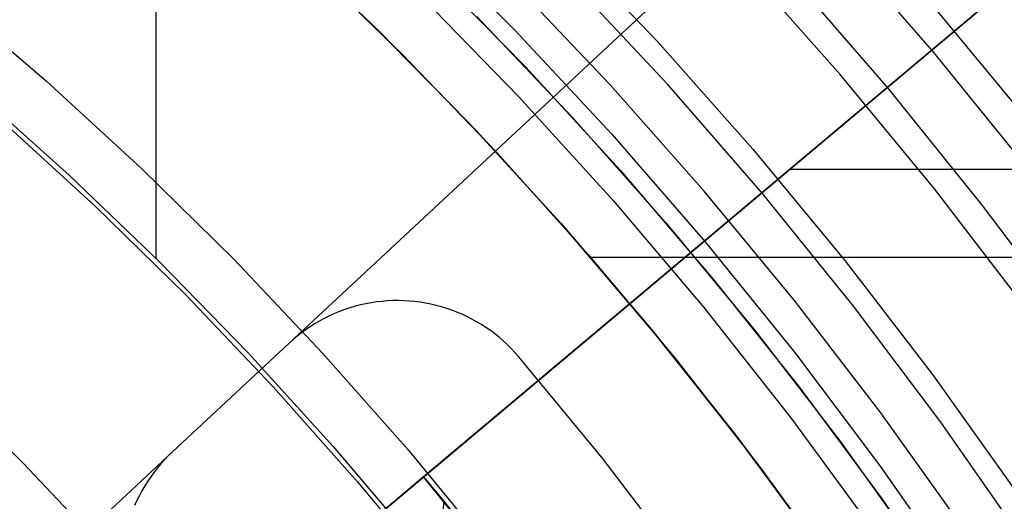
# Model space of a CAD drawing. Header units: millimetres. Extents: x 8926 to 10090, y -5004 to -3986.
# Tile 130 of 256: x 9522.12 to 9528.3, y -4338.67 to -4335.65. Entities that reach past the tile are written whole.
import ezdxf

# ---------------------------------------------------------------- set-up
doc = ezdxf.new("R2010")
doc.units = ezdxf.units.MM
for name, color, linetype in [('1', 7, 'Continuous'), ('COLOR EXT', 7, 'Continuous'), ('luz', 7, 'Continuous'), ('PLASTICO NEGRO', 7, 'Continuous')]:
    doc.layers.add(name, color=color, linetype=linetype)
doc.layers.add('BLANCO METALICO', color=7, linetype='Continuous', true_color=0xededed)

msp = doc.modelspace()

# ---------------------------------------------------------------- linework, layer by layer
at = {"layer": '1', "color": 250, "true_color": 0x111111}
for p, q in [((9524.5964, -4335.0819, 98.1904), (9525.2284, -4335.7141, 98.1904)), ((9527.8531, -4335.8438, 98.6312), (9527.224, -4335.12, 98.6312)), ((9526.1874, -4336.0534, 46.0441), (9525.5666, -4335.3875, 46.0441)), ((9526.9529, -4335.3625, 45.7922), (9527.572, -4336.0787, 45.7922)), ((9525.2284, -4335.7141, 98.1904), (9525.838, -4336.3679, 98.1904)), ((9528.4566, -4336.5892, 98.6312), (9527.8531, -4335.8438, 98.6312)), ((9526.7846, -4336.7405, 46.0441), (9526.1874, -4336.0534, 46.0441)), ((9527.572, -4336.0787, 45.7922), (9528.1666, -4336.8154, 45.7922)), ((9525.838, -4336.3679, 98.1904), (9526.4244, -4337.0427, 98.1904)), ((9527.3574, -4337.448, 46.0441), (9526.7846, -4336.7405, 46.0441)), ((9528.1666, -4336.8154, 45.7922), (9528.7359, -4337.5718, 45.7922)), ((9526.4244, -4337.0427, 98.1904), (9526.9869, -4337.7374, 98.1904)), ((9527.9052, -4338.1751, 46.0441), (9527.3574, -4337.448, 46.0441)), ((9526.9869, -4337.7374, 98.1904), (9527.5249, -4338.4514, 98.1904)), ((9521.6092, -4337.9143, 48.3312), (9522.1385, -4338.4345, 48.3312)), ((9522.1385, -4338.4345, 96.1312), (9521.6092, -4337.9143, 96.1312)), ((9528.4273, -4338.9208, 46.0441), (9527.9052, -4338.1751, 46.0441)), ((9522.1385, -4338.4345, 48.3312), (9522.6495, -4338.9727, 48.3312)), ((9522.6495, -4338.9727, 96.1312), (9522.1385, -4338.4345, 96.1312)), ((9527.5249, -4338.4514, 98.1904), (9528.0375, -4339.1837, 98.1904))]:
    msp.add_line(p, q, dxfattribs=at)
at = {"layer": 'BLANCO METALICO'}
for p, q in [((9522.9749, -4337.1488, 236.5324), (9522.9749, -4325.8912, 236.5324)), ((9524.3295, -4335.6757, 219.9163), (9523.7036, -4335.0815, 219.9163)), ((9523.7036, -4335.0815, 219.6163), (9524.3295, -4335.6757, 219.6163)), ((9524.3792, -4335.7244, 251.5104), (9523.7495, -4335.1234, 251.5104)), ((9523.899, -4335.2626, 242.5324), (9524.5171, -4335.8621, 242.5324)), ((9524.68, -4335.3191, 219.1163), (9525.297, -4335.9469, 219.1163)), ((9521.6674, -4335.5067, 247.3632), (9522.2844, -4336.0345, 247.3632)), ((9524.636, -4335.498, 247.3632), (9525.2523, -4336.1299, 247.3632)), ((9524.9344, -4336.2912, 219.9163), (9524.3295, -4335.6757, 219.9163)), ((9524.3295, -4335.6757, 219.6163), (9524.9344, -4336.2912, 219.6163)), ((9524.9875, -4336.347, 251.5104), (9524.3792, -4335.7244, 251.5104)), ((9524.5171, -4335.8621, 242.5324), (9525.1143, -4336.4826, 242.5324)), ((9525.297, -4335.9469, 219.1163), (9525.892, -4336.5957, 219.1163)), ((9522.2844, -4336.0345, 247.3632), (9522.8826, -4336.5834, 247.3632)), ((9521.8353, -4336.0958, 236.5324), (9522.4267, -4336.6245, 236.5324)), ((9525.2523, -4336.1299, 247.3632), (9525.8463, -4336.7829, 247.3632)), ((9521.9998, -4336.2786, 251.5104), (9522.5892, -4336.8169, 251.5104)), ((9525.5178, -4336.9272, 219.9163), (9524.9344, -4336.2912, 219.9163)), ((9524.9344, -4336.2912, 219.6163), (9525.5178, -4336.9272, 219.6163)), ((9525.5738, -4336.9904, 251.5104), (9524.9875, -4336.347, 251.5104)), ((9525.1143, -4336.4826, 242.5324), (9525.6897, -4337.1233, 242.5324)), ((9522.4267, -4336.6245, 236.5324), (9522.9996, -4337.1732, 236.5324)), ((9522.8826, -4336.5834, 247.3632), (9523.4614, -4337.1528, 247.3632)), ((9525.892, -4336.5957, 219.1163), (9526.4643, -4337.2646, 219.1163)), ((9522.5892, -4336.8169, 251.5104), (9523.1595, -4337.3754, 251.5104)), ((9525.8463, -4336.7829, 247.3632), (9526.4171, -4337.4561, 247.3632)), ((9526.0789, -4337.583, 219.9163), (9525.5178, -4336.9272, 219.9163)), ((9525.5178, -4336.9272, 219.6163), (9526.0789, -4337.583, 219.6163)), ((9526.1374, -4337.6538, 251.5104), (9525.5738, -4336.9904, 251.5104)), ((9525.6897, -4337.1233, 242.5324), (9526.2427, -4337.7835, 242.5324)), ((9522.9996, -4337.1732, 236.5324), (9523.5532, -4337.7414, 236.5324)), ((9523.4614, -4337.1528, 247.3632), (9524.0201, -4337.7419, 247.3632)), ((9525.7045, -4337.1404, 242.5324), (9534.3035, -4337.1404, 242.5324)), ((9526.4643, -4337.2646, 219.1163), (9527.0132, -4337.9528, 219.1163)), ((9523.1595, -4337.3754, 251.5104), (9523.71, -4337.9534, 251.5104)), ((9526.4171, -4337.4561, 247.3632), (9526.9641, -4338.1489, 247.3632)), ((9526.6169, -4338.2578, 219.9163), (9526.0789, -4337.583, 219.9163)), ((9526.0789, -4337.583, 219.6163), (9526.6169, -4338.2578, 219.6163)), ((9526.6775, -4338.3364, 251.5104), (9526.1374, -4337.6538, 251.5104)), ((9523.5532, -4337.7414, 236.5324), (9524.0869, -4338.3284, 236.5324)), ((9524.0201, -4337.7419, 247.3632), (9524.5579, -4338.3502, 247.3632)), ((9526.2427, -4337.7835, 242.5324), (9526.7727, -4338.4622, 242.5324)), ((9523.71, -4337.9534, 251.5104), (9524.2402, -4338.5501, 251.5104)), ((9527.0132, -4337.9528, 219.1163), (9527.538, -4338.6596, 219.1163)), ((9526.9641, -4338.1489, 247.3632), (9527.4867, -4338.8603, 247.3632)), ((9527.1314, -4338.9507, 219.9163), (9526.6169, -4338.2578, 219.9163)), ((9526.6169, -4338.2578, 219.6163), (9527.1314, -4338.9507, 219.6163)), ((9524.0869, -4338.3284, 236.5324), (9524.6, -4338.9334, 236.5324)), ((9524.5579, -4338.3502, 247.3632), (9525.0742, -4338.9767, 247.3632)), ((9527.1935, -4339.0374, 251.5104), (9526.6775, -4338.3364, 251.5104)), ((9526.7727, -4338.4622, 242.5324), (9527.2789, -4339.1589, 242.5324)), ((9524.2402, -4338.5501, 251.5104), (9524.7493, -4339.1649, 251.5104)), ((9527.538, -4338.6596, 219.1163), (9528.038, -4339.384, 219.1163))]:
    msp.add_line(p, q, dxfattribs=at)
at = {"layer": 'BLANCO METALICO', "color": 3, "true_color": 0x00ff00}
for p, q in [((9524.9895, -4335.6287, 218.114), (9525.5957, -4336.267, 218.114)), ((9524.9895, -4335.6287, 218.114), (9525.5957, -4336.267, 218.114)), ((9524.9895, -4335.6287, 220.9685), (9525.5957, -4336.267, 220.9685)), ((9525.5957, -4336.267, 218.114), (9526.1795, -4336.9258, 218.114)), ((9525.5957, -4336.267, 218.114), (9526.1795, -4336.9258, 218.114)), ((9525.5957, -4336.267, 220.9685), (9526.1795, -4336.9258, 220.9685)), ((9526.1795, -4336.9258, 218.114), (9526.7402, -4337.6044, 218.114)), ((9526.1795, -4336.9258, 218.114), (9526.7402, -4337.6044, 218.114)), ((9526.1795, -4336.9258, 220.9685), (9526.7402, -4337.6044, 220.9685)), ((9526.7402, -4337.6044, 218.114), (9527.2772, -4338.302, 218.114)), ((9526.7402, -4337.6044, 218.114), (9527.2772, -4338.302, 218.114)), ((9526.7402, -4337.6044, 220.9685), (9527.2772, -4338.302, 220.9685)), ((9527.2772, -4338.302, 218.114), (9527.7898, -4339.0177, 218.114)), ((9527.2772, -4338.302, 218.114), (9527.7898, -4339.0177, 218.114)), ((9527.2772, -4338.302, 220.9685), (9527.7898, -4339.0177, 220.9685))]:
    msp.add_line(p, q, dxfattribs=at)
at = {"layer": 'COLOR EXT', "color": 30, "true_color": 0xff8d00}
for p, q in [((9523.4668, -4339.5156, 19.7621), (9531.7017, -4332.6057, 19.7621)), ((9531.7017, -4332.6057, 26.5621), (9524.6541, -4338.5193, 26.5621)), ((9526.914, -4336.6231, 19.7621), (9526.914, -4336.6231, 26.5621)), ((9533.0903, -4336.5885, 26.5621), (9526.9551, -4336.5885, 26.5621)), ((9524.6541, -4338.5193, 33.5621), (9522.1262, -4340.6405, 33.5621)), ((9523.4668, -4339.5156, 26.6621), (9524.6541, -4338.5193, 26.6621)), ((9524.6541, -4338.5193, 26.5621), (9524.6541, -4338.5193, 33.5621)), ((9524.6541, -4338.5193, 26.5621), (9525.0596, -4339.0162, 26.5621)), ((9524.6541, -4338.5193, 33.5621), (9524.782, -4338.6731, 33.7621)), ((9525.1203, -4339.0931, 30.1621), (9524.6541, -4338.5193, 30.1621)), ((9524.782, -4338.6731, 33.7621), (9524.667, -4339.8139, 34.5621)), ((9524.782, -4338.6731, 33.7621), (9525.264, -4339.2778, 33.7621))]:
    msp.add_line(p, q, dxfattribs=at)
at = {"layer": 'luz', "color": 7, "true_color": 0xffffff}
for p, q in [((9525.502, -4335.1286, -20.1197), (9526.1252, -4335.7848, -20.1197)), ((9527.2735, -4335.9932, -20.1197), (9526.6568, -4335.2972, -20.1197)), ((9525.828, -4336.0574, -20.0832), (9525.2145, -4335.4112, -20.0832)), ((9528.4341, -4336.2569, -20.4331), (9527.8259, -4335.5206, -20.4331)), ((9526.1252, -4335.7848, -20.1197), (9526.7253, -4336.4623, -20.1197)), ((9527.8657, -4336.7101, -20.1197), (9527.2735, -4335.9932, -20.1197)), ((9526.4189, -4336.7244, -20.0832), (9525.828, -4336.0574, -20.0832)), ((9526.7253, -4336.4623, -20.1197), (9527.3017, -4337.16, -20.1197)), ((9526.9864, -4337.4114, -20.0832), (9526.4189, -4336.7244, -20.0832)), ((9528.4329, -4337.4471, -20.1197), (9527.8657, -4336.7101, -20.1197)), ((9527.3017, -4337.16, -20.1197), (9527.8537, -4337.8772, -20.1197)), ((9527.5299, -4338.1175, -20.0832), (9526.9864, -4337.4114, -20.0832)), ((9527.8537, -4337.8772, -20.1197), (9528.3805, -4338.613, -20.1197)), ((9528.0487, -4338.842, -20.0832), (9527.5299, -4338.1175, -20.0832))]:
    msp.add_line(p, q, dxfattribs=at)
at = {"layer": 'PLASTICO NEGRO', "color": 254, "true_color": 0xcad1ee}
for p, q in [((9530.6841, -4331.2824, 29.5621), (9523.8093, -4337.6804, 29.5621)), ((9530.6841, -4331.2824, 31.0621), (9523.8093, -4337.6804, 31.0621)), ((9524.2918, -4337.4324, 29.5621), (9524.2583, -4337.4398, 29.5621)), ((9524.2918, -4337.4324, 31.0621), (9524.2583, -4337.4398, 31.0621)), ((9524.2918, -4337.4324, 30.3121), (9524.2583, -4337.4398, 30.3121)), ((9524.3256, -4337.4262, 29.5621), (9524.2918, -4337.4324, 29.5621)), ((9524.3256, -4337.4262, 31.0621), (9524.2918, -4337.4324, 31.0621)), ((9524.3256, -4337.4262, 30.3121), (9524.2918, -4337.4324, 30.3121)), ((9524.3595, -4337.4211, 29.5621), (9524.3256, -4337.4262, 29.5621)), ((9524.3595, -4337.4211, 31.0621), (9524.3256, -4337.4262, 31.0621)), ((9524.3595, -4337.4211, 30.3121), (9524.3256, -4337.4262, 30.3121)), ((9524.3936, -4337.4172, 29.5621), (9524.3595, -4337.4211, 29.5621)), ((9524.3936, -4337.4172, 31.0621), (9524.3595, -4337.4211, 31.0621)), ((9524.3936, -4337.4172, 30.3121), (9524.3595, -4337.4211, 30.3121)), ((9524.4278, -4337.4145, 29.5621), (9524.3936, -4337.4172, 29.5621)), ((9524.4278, -4337.4145, 31.0621), (9524.3936, -4337.4172, 31.0621)), ((9524.4278, -4337.4145, 30.3121), (9524.3936, -4337.4172, 30.3121)), ((9524.4621, -4337.4129, 29.5621), (9524.4278, -4337.4145, 29.5621)), ((9524.4621, -4337.4129, 31.0621), (9524.4278, -4337.4145, 31.0621)), ((9524.4621, -4337.4129, 30.3121), (9524.4278, -4337.4145, 30.3121)), ((9524.4965, -4337.4125, 29.5621), (9524.4621, -4337.4129, 29.5621)), ((9524.4965, -4337.4125, 31.0621), (9524.4621, -4337.4129, 31.0621)), ((9524.4965, -4337.4125, 30.3121), (9524.4621, -4337.4129, 30.3121)), ((9524.5308, -4337.4133, 29.5621), (9524.4965, -4337.4125, 29.5621)), ((9524.5308, -4337.4133, 31.0621), (9524.4965, -4337.4125, 31.0621)), ((9524.5308, -4337.4133, 30.3121), (9524.4965, -4337.4125, 30.3121)), ((9524.5651, -4337.4153, 29.5621), (9524.5308, -4337.4133, 29.5621)), ((9524.5651, -4337.4153, 31.0621), (9524.5308, -4337.4133, 31.0621)), ((9524.5651, -4337.4153, 30.3121), (9524.5308, -4337.4133, 30.3121)), ((9524.5993, -4337.4184, 29.5621), (9524.5651, -4337.4153, 29.5621)), ((9524.5993, -4337.4184, 31.0621), (9524.5651, -4337.4153, 31.0621)), ((9524.5993, -4337.4184, 30.3121), (9524.5651, -4337.4153, 30.3121)), ((9524.6333, -4337.4227, 29.5621), (9524.5993, -4337.4184, 29.5621)), ((9524.6333, -4337.4227, 31.0621), (9524.5993, -4337.4184, 31.0621)), ((9524.6333, -4337.4227, 30.3121), (9524.5993, -4337.4184, 30.3121)), ((9524.6672, -4337.4282, 29.5621), (9524.6333, -4337.4227, 29.5621)), ((9524.6672, -4337.4282, 31.0621), (9524.6333, -4337.4227, 31.0621)), ((9524.6672, -4337.4282, 30.3121), (9524.6333, -4337.4227, 30.3121)), ((9524.7009, -4337.4349, 29.5621), (9524.6672, -4337.4282, 29.5621)), ((9524.7009, -4337.4349, 31.0621), (9524.6672, -4337.4282, 31.0621)), ((9524.7009, -4337.4349, 30.3121), (9524.6672, -4337.4282, 30.3121)), ((9524.7344, -4337.4427, 29.5621), (9524.7009, -4337.4349, 29.5621)), ((9524.7344, -4337.4427, 31.0621), (9524.7009, -4337.4349, 31.0621)), ((9524.7344, -4337.4427, 30.3121), (9524.7009, -4337.4349, 30.3121)), ((9524.0955, -4337.4938, 29.5621), (9524.0642, -4337.5079, 29.5621)), ((9524.0955, -4337.4938, 31.0621), (9524.0642, -4337.5079, 31.0621)), ((9524.0955, -4337.4938, 30.3121), (9524.0642, -4337.5079, 30.3121)), ((9524.1273, -4337.4808, 29.5621), (9524.0955, -4337.4938, 29.5621)), ((9524.1273, -4337.4808, 31.0621), (9524.0955, -4337.4938, 31.0621)), ((9524.1273, -4337.4808, 30.3121), (9524.0955, -4337.4938, 30.3121)), ((9524.1595, -4337.4689, 29.5621), (9524.1273, -4337.4808, 29.5621)), ((9524.1595, -4337.4689, 31.0621), (9524.1273, -4337.4808, 31.0621)), ((9524.1595, -4337.4689, 30.3121), (9524.1273, -4337.4808, 30.3121)), ((9524.1921, -4337.4581, 29.5621), (9524.1595, -4337.4689, 29.5621)), ((9524.1921, -4337.4581, 31.0621), (9524.1595, -4337.4689, 31.0621)), ((9524.1921, -4337.4581, 30.3121), (9524.1595, -4337.4689, 30.3121)), ((9524.225, -4337.4484, 29.5621), (9524.1921, -4337.4581, 29.5621)), ((9524.225, -4337.4484, 31.0621), (9524.1921, -4337.4581, 31.0621)), ((9524.225, -4337.4484, 30.3121), (9524.1921, -4337.4581, 30.3121)), ((9524.2583, -4337.4398, 29.5621), (9524.225, -4337.4484, 29.5621)), ((9524.2583, -4337.4398, 31.0621), (9524.225, -4337.4484, 31.0621)), ((9524.2583, -4337.4398, 30.3121), (9524.225, -4337.4484, 30.3121)), ((9524.7675, -4337.4516, 29.5621), (9524.7344, -4337.4427, 29.5621)), ((9524.7675, -4337.4516, 31.0621), (9524.7344, -4337.4427, 31.0621)), ((9524.7675, -4337.4516, 30.3121), (9524.7344, -4337.4427, 30.3121)), ((9524.8003, -4337.4617, 29.5621), (9524.7675, -4337.4516, 29.5621)), ((9524.8003, -4337.4617, 31.0621), (9524.7675, -4337.4516, 31.0621)), ((9524.8003, -4337.4617, 30.3121), (9524.7675, -4337.4516, 30.3121)), ((9524.8328, -4337.4729, 29.5621), (9524.8003, -4337.4617, 29.5621)), ((9524.8328, -4337.4729, 31.0621), (9524.8003, -4337.4617, 31.0621)), ((9524.8328, -4337.4729, 30.3121), (9524.8003, -4337.4617, 30.3121)), ((9524.8648, -4337.4852, 29.5621), (9524.8328, -4337.4729, 29.5621)), ((9524.8648, -4337.4852, 31.0621), (9524.8328, -4337.4729, 31.0621)), ((9524.8648, -4337.4852, 30.3121), (9524.8328, -4337.4729, 30.3121)), ((9524.8965, -4337.4986, 29.5621), (9524.8648, -4337.4852, 29.5621)), ((9524.8965, -4337.4986, 31.0621), (9524.8648, -4337.4852, 31.0621)), ((9524.8965, -4337.4986, 30.3121), (9524.8648, -4337.4852, 30.3121)), ((9523.9735, -4337.5566, 29.5621), (9523.9444, -4337.5748, 29.5621)), ((9523.9735, -4337.5566, 31.0621), (9523.9444, -4337.5748, 31.0621)), ((9523.9735, -4337.5566, 30.3121), (9523.9444, -4337.5748, 30.3121)), ((9524.0031, -4337.5393, 29.5621), (9523.9735, -4337.5566, 29.5621)), ((9524.0031, -4337.5393, 31.0621), (9523.9735, -4337.5566, 31.0621)), ((9524.0031, -4337.5393, 30.3121), (9523.9735, -4337.5566, 30.3121)), ((9524.0334, -4337.5231, 29.5621), (9524.0031, -4337.5393, 29.5621)), ((9524.0334, -4337.5231, 31.0621), (9524.0031, -4337.5393, 31.0621)), ((9524.0334, -4337.5231, 30.3121), (9524.0031, -4337.5393, 30.3121)), ((9524.0642, -4337.5079, 29.5621), (9524.0334, -4337.5231, 29.5621)), ((9524.0642, -4337.5079, 31.0621), (9524.0334, -4337.5231, 31.0621)), ((9524.0642, -4337.5079, 30.3121), (9524.0334, -4337.5231, 30.3121)), ((9524.9276, -4337.513, 29.5621), (9524.8965, -4337.4986, 29.5621)), ((9524.9276, -4337.513, 31.0621), (9524.8965, -4337.4986, 31.0621)), ((9524.9276, -4337.513, 30.3121), (9524.8965, -4337.4986, 30.3121)), ((9524.9582, -4337.5286, 29.5621), (9524.9276, -4337.513, 29.5621)), ((9524.9582, -4337.5286, 31.0621), (9524.9276, -4337.513, 31.0621)), ((9524.9582, -4337.5286, 30.3121), (9524.9276, -4337.513, 30.3121)), ((9524.9883, -4337.5451, 29.5621), (9524.9582, -4337.5286, 29.5621)), ((9524.9883, -4337.5451, 31.0621), (9524.9582, -4337.5286, 31.0621)), ((9524.9883, -4337.5451, 30.3121), (9524.9582, -4337.5286, 30.3121)), ((9525.0178, -4337.5627, 29.5621), (9524.9883, -4337.5451, 29.5621)), ((9525.0178, -4337.5627, 31.0621), (9524.9883, -4337.5451, 31.0621)), ((9525.0178, -4337.5627, 30.3121), (9524.9883, -4337.5451, 30.3121)), ((9523.8882, -4337.6143, 29.5621), (9523.8611, -4337.6354, 29.5621)), ((9523.8882, -4337.6143, 31.0621), (9523.8611, -4337.6354, 31.0621)), ((9523.8882, -4337.6143, 30.3121), (9523.8611, -4337.6354, 30.3121)), ((9523.9159, -4337.5941, 29.5621), (9523.8882, -4337.6143, 29.5621)), ((9523.9159, -4337.5941, 31.0621), (9523.8882, -4337.6143, 31.0621)), ((9523.9159, -4337.5941, 30.3121), (9523.8882, -4337.6143, 30.3121)), ((9523.9444, -4337.5748, 29.5621), (9523.9159, -4337.5941, 29.5621)), ((9523.9444, -4337.5748, 31.0621), (9523.9159, -4337.5941, 31.0621)), ((9523.9444, -4337.5748, 30.3121), (9523.9159, -4337.5941, 30.3121)), ((9525.0466, -4337.5813, 29.5621), (9525.0178, -4337.5627, 29.5621)), ((9525.0466, -4337.5813, 31.0621), (9525.0178, -4337.5627, 31.0621)), ((9525.0466, -4337.5813, 30.3121), (9525.0178, -4337.5627, 30.3121)), ((9525.0748, -4337.6009, 29.5621), (9525.0466, -4337.5813, 29.5621)), ((9525.0748, -4337.6009, 31.0621), (9525.0466, -4337.5813, 31.0621)), ((9525.0748, -4337.6009, 30.3121), (9525.0466, -4337.5813, 30.3121)), ((9525.1023, -4337.6215, 29.5621), (9525.0748, -4337.6009, 29.5621)), ((9525.1023, -4337.6215, 31.0621), (9525.0748, -4337.6009, 31.0621)), ((9525.1023, -4337.6215, 30.3121), (9525.0748, -4337.6009, 30.3121)), ((9525.1291, -4337.6429, 29.5621), (9525.1023, -4337.6215, 29.5621)), ((9525.1291, -4337.6429, 31.0621), (9525.1023, -4337.6215, 31.0621)), ((9525.1291, -4337.6429, 30.3121), (9525.1023, -4337.6215, 30.3121)), ((9523.8093, -4337.6804, 29.5621), (9523.0766, -4338.3624, 29.5621)), ((9523.8093, -4337.6804, 31.0621), (9523.0766, -4338.3624, 31.0621)), ((9523.8093, -4337.6804, 30.3121), (9523.0766, -4338.3624, 30.3121)), ((9523.8348, -4337.6575, 29.5621), (9523.8093, -4337.6804, 29.5621)), ((9523.8348, -4337.6575, 31.0621), (9523.8093, -4337.6804, 31.0621)), ((9523.8348, -4337.6575, 30.3121), (9523.8093, -4337.6804, 30.3121)), ((9523.8093, -4337.6804, 29.5621), (9523.8093, -4337.6804, 31.0621)), ((9523.8611, -4337.6354, 29.5621), (9523.8348, -4337.6575, 29.5621)), ((9523.8611, -4337.6354, 31.0621), (9523.8348, -4337.6575, 31.0621)), ((9523.8611, -4337.6354, 30.3121), (9523.8348, -4337.6575, 30.3121)), ((9525.1552, -4337.6653, 29.5621), (9525.1291, -4337.6429, 29.5621)), ((9525.1552, -4337.6653, 31.0621), (9525.1291, -4337.6429, 31.0621)), ((9525.1552, -4337.6653, 30.3121), (9525.1291, -4337.6429, 30.3121)), ((9525.1804, -4337.6886, 29.5621), (9525.1552, -4337.6653, 29.5621)), ((9525.1804, -4337.6886, 31.0621), (9525.1552, -4337.6653, 31.0621)), ((9525.1804, -4337.6886, 30.3121), (9525.1552, -4337.6653, 30.3121)), ((9525.2049, -4337.7127, 29.5621), (9525.1804, -4337.6886, 29.5621)), ((9525.2049, -4337.7127, 31.0621), (9525.1804, -4337.6886, 31.0621)), ((9525.2049, -4337.7127, 30.3121), (9525.1804, -4337.6886, 30.3121)), ((9525.2285, -4337.7376, 29.5621), (9525.2049, -4337.7127, 29.5621)), ((9525.2285, -4337.7376, 31.0621), (9525.2049, -4337.7127, 31.0621)), ((9525.2285, -4337.7376, 30.3121), (9525.2049, -4337.7127, 30.3121)), ((9525.2226, -4337.7312, 29.5621), (9525.2226, -4337.7312, 31.0621)), ((9525.2512, -4337.7633, 29.5621), (9525.2285, -4337.7376, 29.5621)), ((9525.2512, -4337.7633, 31.0621), (9525.2285, -4337.7376, 31.0621)), ((9525.2512, -4337.7633, 30.3121), (9525.2285, -4337.7376, 30.3121)), ((9525.777, -4338.4011, 31.0621), (9525.2512, -4337.7633, 31.0621)), ((9525.2512, -4337.7633, 29.5621), (9525.2512, -4337.7633, 31.0621)), ((9525.777, -4338.4011, 29.5621), (9525.2512, -4337.7633, 29.5621)), ((9525.777, -4338.4011, 30.3121), (9525.2512, -4337.7633, 30.3121)), ((9523.4429, -4338.0214, 29.5621), (9523.4429, -4338.0214, 31.0621)), ((9523.0766, -4338.3624, 29.5621), (9514.1256, -4346.6926, 29.5621)), ((9523.0766, -4338.3624, 31.0621), (9514.1256, -4346.6926, 31.0621)), ((9523.0766, -4338.3624, 29.5621), (9523.0516, -4338.3864, 29.5621)), ((9523.0766, -4338.3624, 31.0621), (9523.0516, -4338.3864, 31.0621)), ((9523.0766, -4338.3624, 30.3121), (9523.0516, -4338.3864, 30.3121)), ((9523.0766, -4338.3624, 29.5621), (9523.0766, -4338.3624, 31.0621)), ((9523.0275, -4338.4114, 29.5621), (9523.0042, -4338.4371, 29.5621)), ((9523.0275, -4338.4114, 31.0621), (9523.0042, -4338.4371, 31.0621)), ((9523.0275, -4338.4114, 30.3121), (9523.0042, -4338.4371, 30.3121)), ((9523.0516, -4338.3864, 29.5621), (9523.0275, -4338.4114, 29.5621)), ((9523.0516, -4338.3864, 31.0621), (9523.0275, -4338.4114, 31.0621)), ((9523.0516, -4338.3864, 30.3121), (9523.0275, -4338.4114, 30.3121)), ((9526.2807, -4339.0564, 31.0621), (9525.777, -4338.4011, 31.0621)), ((9526.2807, -4339.0564, 29.5621), (9525.777, -4338.4011, 29.5621)), ((9526.2807, -4339.0564, 30.3121), (9525.777, -4338.4011, 30.3121)), ((9522.9819, -4338.4636, 29.5621), (9522.9605, -4338.4909, 29.5621)), ((9522.9819, -4338.4636, 31.0621), (9522.9605, -4338.4909, 31.0621)), ((9522.9819, -4338.4636, 30.3121), (9522.9605, -4338.4909, 30.3121)), ((9523.0042, -4338.4371, 29.5621), (9522.9819, -4338.4636, 29.5621)), ((9523.0042, -4338.4371, 31.0621), (9522.9819, -4338.4636, 31.0621)), ((9523.0042, -4338.4371, 30.3121), (9522.9819, -4338.4636, 30.3121)), ((9522.9206, -4338.5476, 29.5621), (9522.9021, -4338.577, 29.5621)), ((9522.9206, -4338.5476, 31.0621), (9522.9021, -4338.577, 31.0621)), ((9522.9206, -4338.5476, 30.3121), (9522.9021, -4338.577, 30.3121)), ((9522.94, -4338.5189, 29.5621), (9522.9206, -4338.5476, 29.5621)), ((9522.94, -4338.5189, 31.0621), (9522.9206, -4338.5476, 31.0621)), ((9522.94, -4338.5189, 30.3121), (9522.9206, -4338.5476, 30.3121)), ((9522.9605, -4338.4909, 29.5621), (9522.94, -4338.5189, 29.5621)), ((9522.9605, -4338.4909, 31.0621), (9522.94, -4338.5189, 31.0621)), ((9522.9605, -4338.4909, 30.3121), (9522.94, -4338.5189, 30.3121)), ((9522.8847, -4338.6069, 29.5621), (9522.8683, -4338.6375, 29.5621)), ((9522.8847, -4338.6069, 31.0621), (9522.8683, -4338.6375, 31.0621)), ((9522.8847, -4338.6069, 30.3121), (9522.8683, -4338.6375, 30.3121)), ((9522.9021, -4338.577, 29.5621), (9522.8847, -4338.6069, 29.5621)), ((9522.9021, -4338.577, 31.0621), (9522.8847, -4338.6069, 31.0621)), ((9522.9021, -4338.577, 30.3121), (9522.8847, -4338.6069, 30.3121)), ((9522.853, -4338.6686, 29.5621), (9522.8388, -4338.7002, 29.5621)), ((9522.853, -4338.6686, 31.0621), (9522.8388, -4338.7002, 31.0621)), ((9522.853, -4338.6686, 30.3121), (9522.8388, -4338.7002, 30.3121)), ((9522.8683, -4338.6375, 29.5621), (9522.853, -4338.6686, 29.5621)), ((9522.8683, -4338.6375, 31.0621), (9522.853, -4338.6686, 31.0621)), ((9522.8683, -4338.6375, 30.3121), (9522.853, -4338.6686, 30.3121))]:
    msp.add_line(p, q, dxfattribs=at)

doc.saveas('drawing.dxf')
